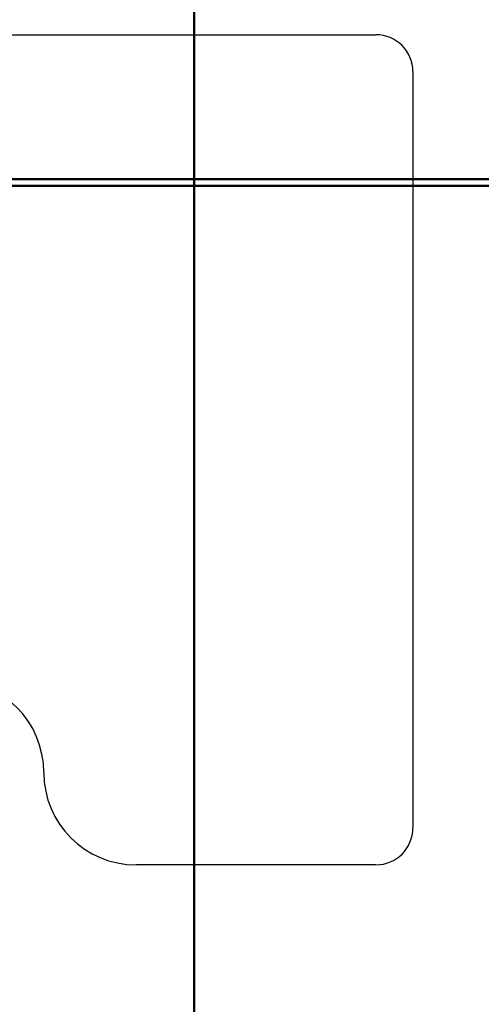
# Model space of a CAD drawing. Header units: metres. Extents: x -1 to 430, y -6 to 31.
# Tile 102 of 169: x 419.105 to 419.356, y 13.276 to 13.809. Entities that reach past the tile are written whole.
import ezdxf

# ---------------------------------------------------------------- set-up
doc = ezdxf.new("R2010")
doc.units = ezdxf.units.M
doc.linetypes.add('CONTINUA', pattern=[0])
for name, color, linetype, lineweight in [('P1 MOBLES', 7, 'CONTINUA', 25), ('P4 MOBLES', 7, 'CONTINUA', 25), ('P5 MOBLES', 7, 'CONTINUA', 25), ('PA MOBLES', 7, 'CONTINUA', 25)]:
    doc.layers.add(name, color=color, linetype=linetype, lineweight=lineweight)

# ---------------------------------------------------------------- blocks, each defined once
blk = doc.blocks.new('OBJETO_COMPLEJO_1')
at = {"layer": 'P1 MOBLES', "color": 202, "linetype": 'CONTINUA', "lineweight": 50, "transparency": 33554687}
blk.add_lwpolyline([(419.19997, 13.11946), (418.59886, 13.11946), (418.59886, 14.11849), (419.19997, 14.11849), (419.19997, 13.11946)], close=True, dxfattribs=at)

msp = doc.modelspace()

# ---------------------------------------------------------------- linework, layer by layer
at = {"layer": 'P4 MOBLES', "color": 202, "linetype": 'CONTINUA', "lineweight": 50, "transparency": 33554687}
msp.add_lwpolyline([(418.91527, 13.11946), (418.91527, 13.71946), (419.51527, 13.71946), (419.51527, 13.11946), (418.91527, 13.11946)], close=True, dxfattribs=at)
at = {"layer": 'P5 MOBLES', "color": 202, "linetype": 'CONTINUA', "lineweight": 50, "transparency": 33554687}
msp.add_lwpolyline([(418.77927, 13.12308), (418.77927, 13.72308), (419.37927, 13.72308), (419.37927, 13.12308), (418.77927, 13.12308)], close=True, dxfattribs=at)
at = {"layer": 'PA MOBLES', "color": 180, "transparency": 33554687}
for p, q in [((419.03847, 13.80133), (419.29847, 13.80133)), ((419.31847, 13.78133), (419.31847, 13.37133)), ((419.29847, 13.35133), (419.16847, 13.35133))]:
    msp.add_line(p, q, dxfattribs=at)
for centre, radius, start, end in [((419.29847, 13.78133), 0.02, 0, 90), ((419.06847, 13.40133), 0.05, 0, 90), ((419.16847, 13.40133), 0.05, 180, 270), ((419.29847, 13.37133), 0.02, 270, 0)]:
    msp.add_arc(centre, radius, start, end, dxfattribs=at)

# ---------------------------------------------------------------- block references
at = {"layer": 'P1 MOBLES', "color": 202, "linetype": 'CONTINUA', "lineweight": 50, "transparency": 33554687}
msp.add_blockref('OBJETO_COMPLEJO_1', (0, 0), dxfattribs=at)

doc.saveas('drawing.dxf')
